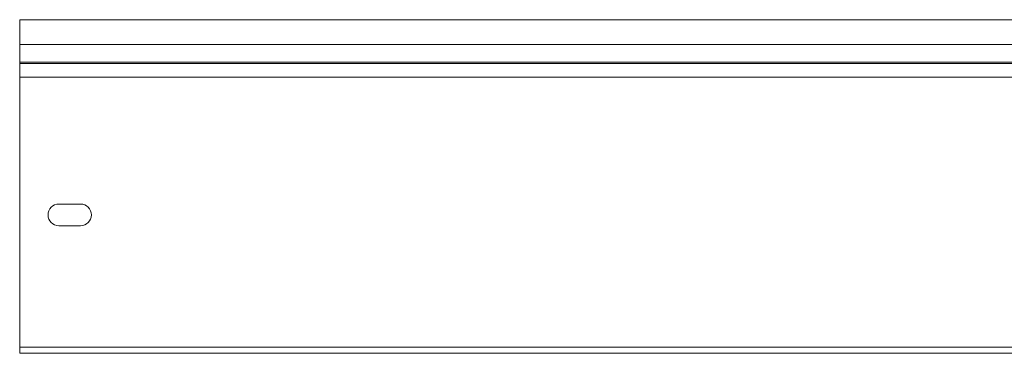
# Model space of a CAD drawing. Header units: millimetres. Extents: x -295 to 1856, y -2384 to 543.
# Tile 4 of 28: x 53 to 349, y -1411 to -1311. Entities that reach past the tile are written whole.
import ezdxf

# ---------------------------------------------------------------- set-up
doc = ezdxf.new("R2010")
doc.units = ezdxf.units.MM
doc.linetypes.add('K5LT32768', pattern=[0])

msp = doc.modelspace()

# ---------------------------------------------------------------- linework, layer by layer
at = {"color": 7, "linetype": 'K5LT32768', "lineweight": 15}
for p, q in [((667.65, -1310.83), (53.37, -1310.83)), ((53.37, -1310.83), (53.37, -1318.29)), ((664.14, -1318.29), (53.37, -1318.29)), ((53.37, -1318.29), (53.37, -1323.6)), ((53.37, -1323.6), (53.37, -1323.96)), ((663.97, -1323.6), (53.37, -1323.6)), ((53.37, -1323.96), (53.37, -1328.09)), ((663.62, -1323.96), (53.37, -1323.96)), ((661.97, -1328.09), (53.37, -1328.09)), ((53.37, -1328.09), (53.37, -1409.03)), ((65.12, -1366.1), (71.62, -1366.1)), ((71.62, -1372.6), (65.12, -1372.6)), ((661.97, -1409.03), (53.37, -1409.03)), ((53.37, -1409.03), (53.37, -1410.83)), ((663.77, -1410.83), (53.37, -1410.83))]:
    msp.add_line(p, q, dxfattribs=at)
for centre, start, end in [((65.12, -1369.35), 90, 270), ((71.62, -1369.35), 270, 90)]:
    msp.add_arc(centre, 3.25, start, end, dxfattribs=at)

doc.saveas('drawing.dxf')
